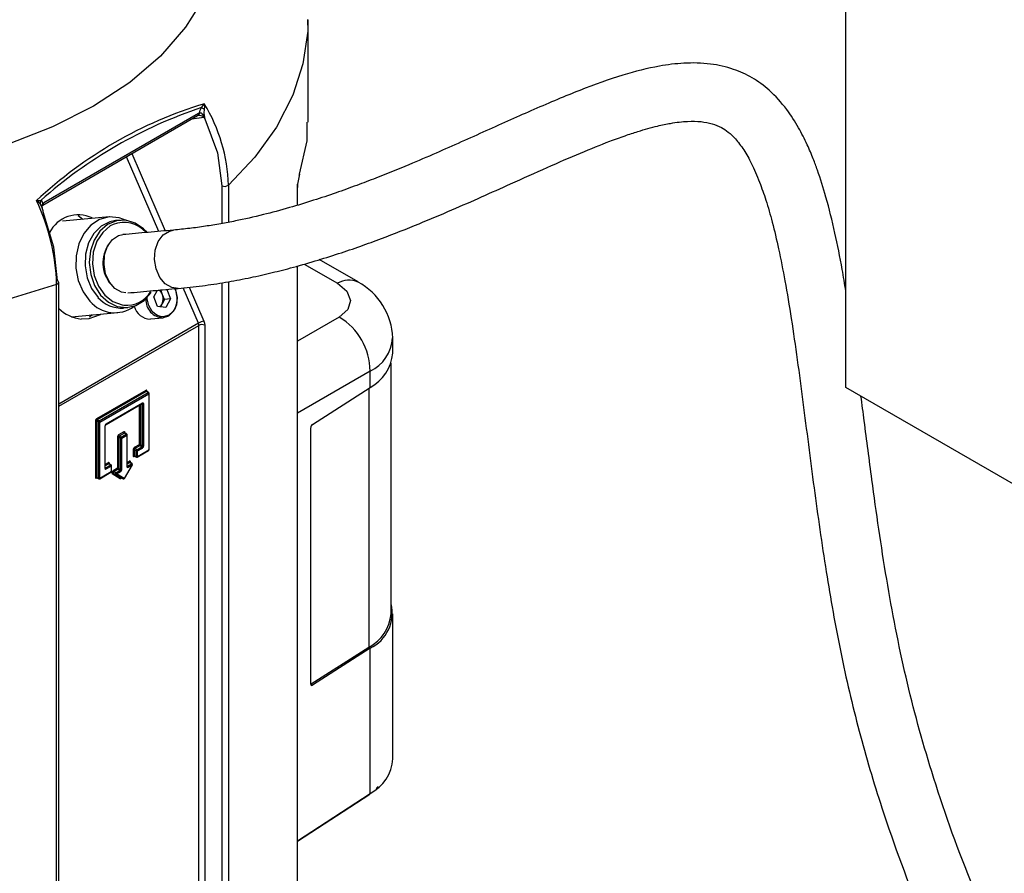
# Model space of a CAD drawing. Header units: inches. Extents: x 0.6 to 33.8, y 0 to 21.7.
# Tile 111 of 169: x 26.9 to 28, y 13.9 to 14.9. Entities that reach past the tile are written whole.
import ezdxf

# ---------------------------------------------------------------- set-up
doc = ezdxf.new("R2010")
doc.units = ezdxf.units.IN
doc.header["$MEASUREMENT"] = 0

msp = doc.modelspace()

# ---------------------------------------------------------------- linework, layer by layer
at = {"color": 7, "linetype": 'Continuous'}
for p, q in [((27.8166, 14.4739), (27.8166, 15.5991)), ((27.2191, 14.7687), (27.2191, 14.8824)), ((26.9244, 14.6765), (27.0963, 14.7758)), ((27.0973, 14.778), (26.9254, 14.6788)), ((27.1037, 14.7737), (27.0895, 14.7718)), ((27.0966, 14.776), (27.0971, 14.7762)), ((27.0971, 14.7762), (27.0968, 14.776)), ((27.0982, 14.7785), (27.0973, 14.778)), ((27.0983, 14.7785), (27.0982, 14.7785)), ((27.1043, 14.7724), (27.1037, 14.7737)), ((27.104, 14.7738), (27.1043, 14.7724)), ((27.0531, 14.6472), (27.0174, 14.7302)), ((27.0232, 14.7336), (27.0601, 14.6478)), ((27.1233, 14.6979), (27.1233, 14.6559)), ((27.1306, 14.6986), (27.1306, 14.6573)), ((27.2072, 14.6763), (27.2072, 14.6958)), ((27.2073, 14.6763), (27.2073, 14.6963)), ((26.9241, 14.6764), (26.9246, 14.6767)), ((26.9241, 14.6764), (26.9244, 14.6765)), ((26.9245, 14.6782), (26.9244, 14.6781)), ((26.9254, 14.6788), (26.9245, 14.6782)), ((26.9248, 14.6688), (26.9245, 14.6701)), ((26.9982, 14.6632), (26.9463, 14.6586)), ((26.9636, 14.665), (26.9686, 14.6606)), ((27.0101, 14.6596), (27.0052, 14.6592)), ((27.0404, 14.646), (27.0389, 14.6477)), ((27.2072, 13.1742), (27.2072, 14.6087)), ((27.2073, 13.1742), (27.2073, 14.6088)), ((27.2147, 14.6109), (27.2517, 14.5895)), ((27.2745, 14.591), (27.2315, 14.6158)), ((26.9395, 12.9002), (26.9395, 14.5883)), ((26.9419, 12.9026), (26.9419, 14.5907)), ((27.0971, 14.5451), (27.0801, 14.5844)), ((27.087, 14.5852), (27.1033, 14.5475)), ((27.1233, 14.5901), (27.1233, 13.1678)), ((27.1306, 14.5913), (27.1306, 13.1684)), ((27.0477, 14.5744), (27.0516, 14.5818)), ((27.0518, 14.5639), (27.0477, 14.5744)), ((27.0551, 14.5821), (27.0553, 14.5821)), ((27.0553, 14.5821), (27.0619, 14.5827)), ((27.0573, 14.5768), (27.0553, 14.5821)), ((27.0594, 14.5715), (27.0573, 14.5768)), ((27.0617, 14.5827), (27.0619, 14.5827)), ((27.0619, 14.5827), (27.066, 14.5721)), ((27.0707, 14.5835), (27.0716, 14.5818)), ((27.0139, 14.5621), (27.0188, 14.5625)), ((27.061, 14.5627), (27.0518, 14.5639)), ((27.0569, 14.5668), (27.0551, 14.5634)), ((27.0594, 14.5715), (27.0569, 14.5668)), ((27.066, 14.5721), (27.0594, 14.5715)), ((27.066, 14.5721), (27.061, 14.5627)), ((26.9563, 14.5523), (27.0077, 14.5569)), ((26.9879, 14.5546), (26.9754, 14.5501)), ((26.9763, 14.5523), (26.9793, 14.555)), ((26.9879, 14.5546), (26.9888, 14.5552)), ((27.0438, 14.5499), (27.0581, 14.5511)), ((27.2536, 14.5519), (27.2073, 14.5251)), ((27.0971, 14.5451), (26.9419, 14.4554)), ((26.9419, 14.4529), (27.0976, 14.5428)), ((26.9754, 14.5501), (26.967, 14.5498)), ((27.0976, 13.2914), (27.0976, 14.5428)), ((27.1043, 14.543), (27.1043, 13.2916)), ((27.3132, 14.5119), (27.3132, 14.53)), ((27.3112, 14.2223), (27.3112, 14.5006)), ((27.2879, 14.492), (27.2073, 14.4453)), ((27.2879, 14.4738), (27.2879, 14.492)), ((27.0386, 14.4705), (26.9841, 14.4391)), ((27.0393, 14.4694), (26.9848, 14.4379)), ((26.987, 14.4366), (27.0413, 14.468)), ((26.9877, 14.4354), (27.042, 14.4668)), ((27.0413, 14.468), (27.0393, 14.4694)), ((27.0418, 14.468), (27.0397, 14.4694)), ((27.04, 14.4693), (27.04, 14.4697)), ((27.042, 14.4668), (27.042, 14.4041)), ((27.0423, 14.4045), (27.0423, 14.4672)), ((27.2239, 14.4328), (27.2879, 14.4738)), ((27.2865, 14.4729), (27.2865, 14.185)), ((28.7214, 13.9516), (27.8166, 14.4739)), ((26.9945, 14.4325), (27.0348, 14.4558)), ((27.035, 14.4563), (26.9947, 14.433)), ((27.0314, 14.4539), (27.0314, 14.4102)), ((27.0328, 14.4547), (27.0328, 14.4102)), ((27.035, 14.4555), (27.0346, 14.4557)), ((27.035, 14.4089), (27.035, 14.4555)), ((27.0364, 14.4089), (27.0364, 14.4555)), ((26.9827, 14.4367), (26.9827, 14.3738)), ((26.9863, 14.4354), (26.9841, 14.4367)), ((26.9841, 14.4367), (26.9841, 14.3738)), ((26.987, 14.4366), (26.9848, 14.4379)), ((26.9863, 14.3727), (26.9863, 14.4354)), ((26.9877, 14.3727), (26.9877, 14.4354)), ((26.9936, 14.3844), (26.9936, 14.431)), ((26.9937, 14.4319), (26.9938, 14.4319)), ((26.9933, 14.4306), (26.9933, 14.384)), ((27.0142, 14.4243), (27.0085, 14.421)), ((27.0149, 14.4231), (27.0091, 14.4198)), ((27.0114, 14.4185), (27.0091, 14.4198)), ((27.0114, 14.4185), (27.017, 14.4218)), ((27.012, 14.4173), (27.0176, 14.4206)), ((27.017, 14.4218), (27.0149, 14.4231)), ((27.0175, 14.4218), (27.0154, 14.4232)), ((27.0156, 14.423), (27.0156, 14.4235)), ((27.0176, 14.4206), (27.0176, 14.386)), ((27.0179, 14.3864), (27.0179, 14.421)), ((27.222, 14.1442), (27.222, 14.4291)), ((27.0071, 14.4186), (27.0071, 14.384)), ((27.0107, 14.4173), (27.0084, 14.4186)), ((27.0084, 14.4186), (27.0084, 14.384)), ((27.0107, 14.3828), (27.0107, 14.4173)), ((27.012, 14.3828), (27.012, 14.4173)), ((27.0314, 14.4102), (27.0259, 14.4069)), ((27.0321, 14.409), (27.0265, 14.4058)), ((27.0343, 14.4077), (27.0321, 14.409)), ((27.0328, 14.4102), (27.035, 14.4089)), ((27.0245, 14.4045), (27.0245, 14.3979)), ((27.0281, 14.4033), (27.0259, 14.4045)), ((27.0259, 14.4045), (27.0259, 14.3979)), ((27.0281, 14.3968), (27.0259, 14.3979)), ((27.0288, 14.4045), (27.0265, 14.4058)), ((27.0281, 14.3968), (27.0281, 14.4033)), ((27.0288, 14.4045), (27.0343, 14.4077)), ((27.0292, 14.3963), (27.0418, 14.4036)), ((27.0294, 14.4033), (27.035, 14.4065)), ((27.042, 14.4041), (27.0294, 14.3968)), ((27.0294, 14.3968), (27.0294, 14.4033)), ((26.9968, 14.3902), (26.9936, 14.3883)), ((26.9975, 14.389), (26.9936, 14.3867)), ((26.994, 14.3844), (26.9996, 14.3876)), ((26.9996, 14.3876), (26.9975, 14.389)), ((27.0001, 14.3877), (26.998, 14.3891)), ((26.9982, 14.3889), (26.9982, 14.3894)), ((27.0237, 14.3879), (27.0148, 14.3726)), ((27.0204, 14.3917), (27.0179, 14.3903)), ((27.021, 14.3905), (27.0179, 14.3887)), ((27.0184, 14.3864), (27.023, 14.3891)), ((27.019, 14.3852), (27.0237, 14.3879)), ((27.023, 14.3891), (27.021, 14.3905)), ((27.0215, 14.3906), (27.0214, 14.3906)), ((27.0235, 14.3891), (27.0215, 14.3906)), ((27.0259, 14.3971), (27.0263, 14.3973)), ((27.026, 14.3975), (27.0283, 14.3963)), ((26.9875, 14.3722), (27, 14.3795)), ((27.0002, 14.3799), (26.9877, 14.3727)), ((26.9936, 14.3847), (26.994, 14.3844)), ((26.9947, 14.3832), (27.0002, 14.3864)), ((27.0002, 14.3864), (27.0002, 14.3799)), ((27.0005, 14.3803), (27.0005, 14.3868)), ((27.0014, 14.378), (27.0104, 14.3728)), ((27.0023, 14.3793), (27.0023, 14.3789)), ((27.0071, 14.384), (27.0024, 14.3813)), ((27.0049, 14.3772), (27.0025, 14.3785)), ((27.0025, 14.3785), (27.0115, 14.3733)), ((27.0078, 14.3828), (27.003, 14.3801)), ((27.0053, 14.3789), (27.003, 14.3801)), ((27.0137, 14.3722), (27.0049, 14.3772)), ((27.0053, 14.3789), (27.01, 14.3816)), ((27.006, 14.3777), (27.0106, 14.3804)), ((27.0148, 14.3726), (27.006, 14.3777)), ((27.01, 14.3816), (27.0078, 14.3828)), ((27.0084, 14.384), (27.0107, 14.3828)), ((27.0179, 14.3867), (27.0184, 14.3864)), ((26.9863, 14.3727), (26.9841, 14.3738)), ((26.9841, 14.373), (26.9845, 14.3732)), ((26.9843, 14.3733), (26.9865, 14.3722)), ((27.0115, 14.3733), (27.0137, 14.3721)), ((27.0137, 14.3722), (27.0115, 14.3733)), ((27.0137, 14.3721), (27.0137, 14.3722)), ((27.3132, 14.0607), (27.3132, 14.2221)), ((27.2865, 14.185), (27.2225, 14.144)), ((27.2879, 14.1841), (27.2239, 14.1431)), ((27.2865, 14.185), (27.2879, 14.1841)), ((27.2879, 14.0227), (27.2879, 14.1841)), ((27.2225, 14.144), (27.2239, 14.1431)), ((27.2073, 13.9702), (27.2879, 14.0227)), ((27.2073, 13.9695), (27.2875, 14.0218))]:
    msp.add_line(p, q, dxfattribs=at)
at = {"color": 7, "linetype": 'Continuous', "flags": 128}
for points in [[(27.104, 14.9078), (27.083, 14.874), (27.0551, 14.842), (27.0209, 14.8128), (26.9806, 14.7863), (26.935, 14.7632), (26.8851, 14.7439), (26.8309, 14.7284), (26.774, 14.7173), (26.715, 14.7105), (26.6544, 14.7081), (26.5939, 14.7103), (26.5338, 14.717), (26.475, 14.7281), (26.4191, 14.7433), (26.366, 14.7627), (26.3168, 14.7858)], [(27.2184, 14.8826), (27.2187, 14.8697), (27.2133, 14.8332), (27.202, 14.7984), (27.1838, 14.7631), (27.1599, 14.7297), (27.1306, 14.6986)], [(27.0983, 14.7785), (27.0993, 14.7818), (27.1006, 14.7847)], [(27.1006, 14.7847), (27.1023, 14.7869), (27.1037, 14.7891)], [(27.1035, 14.7831), (27.1033, 14.7786), (27.104, 14.7738)], [(27.1037, 14.7891), (27.1038, 14.786), (27.1035, 14.7831)], [(27.104, 14.7738), (27.1034, 14.7751), (27.1013, 14.7779), (27.1006, 14.7784), (27.0998, 14.7787), (27.099, 14.7787), (27.0983, 14.7785)], [(27.1043, 14.7724), (27.1184, 14.7344), (27.1233, 14.6979)], [(27.2096, 14.7107), (27.2179, 14.7479), (27.2181, 14.7687)], [(27.2072, 14.6958), (27.2073, 14.6961), (27.2073, 14.6963)], [(27.2073, 14.6967), (27.2073, 14.6982), (27.2074, 14.6996)], [(26.9172, 14.6814), (26.9199, 14.6816), (26.9221, 14.6816)], [(26.9214, 14.6779), (26.9195, 14.6796), (26.9172, 14.6814)], [(26.9245, 14.6701), (26.9232, 14.6746), (26.9214, 14.6779)], [(26.9244, 14.6781), (26.9234, 14.6803), (26.9221, 14.6816)], [(26.924, 14.6763), (26.9241, 14.6764), (26.9241, 14.6764)], [(26.9407, 14.5925), (26.9366, 14.6295), (26.9248, 14.6688)], [(27.0172, 14.6594), (27.0091, 14.6624), (26.9981, 14.6632), (26.9874, 14.6604), (26.9778, 14.6542), (26.9699, 14.6449), (26.9642, 14.6333), (26.9612, 14.6201), (26.961, 14.6062), (26.9637, 14.5926), (26.969, 14.5801), (26.9767, 14.5697)], [(27.0052, 14.6592), (26.9987, 14.6579), (26.9892, 14.653), (26.9811, 14.6449), (26.9752, 14.6343), (26.9718, 14.622), (26.9712, 14.6088), (26.9734, 14.5957), (26.9784, 14.5838), (26.9856, 14.5739)], [(27.0384, 14.6478), (27.0363, 14.6499), (27.0269, 14.6564), (27.0166, 14.6595), (27.0061, 14.659), (26.9963, 14.6549), (26.9878, 14.6476), (26.9813, 14.6376), (26.9772, 14.6256), (26.9759, 14.6126), (26.9775, 14.5994), (26.9818, 14.5871), (26.9885, 14.5765), (26.9971, 14.5686), (27.007, 14.5638), (27.0175, 14.5625), (27.0278, 14.5648), (27.037, 14.5705), (27.0446, 14.5792), (27.0446, 14.5792)], [(27.0026, 14.6549), (26.9993, 14.6532), (26.9908, 14.6461), (26.9843, 14.6362), (26.9804, 14.6242), (26.9794, 14.6112), (26.9813, 14.5982), (26.986, 14.5862), (26.9932, 14.5763), (27.0022, 14.5692), (27.0123, 14.5655), (27.0144, 14.5652)], [(27.0165, 14.5788), (27.0117, 14.5796), (27.0044, 14.5837), (26.9983, 14.5908), (26.9941, 14.6), (26.9923, 14.6105), (26.993, 14.6211), (26.9962, 14.6306), (27.0016, 14.638), (27.0085, 14.6425), (27.0132, 14.6436)], [(27.0748, 14.5839), (27.0676, 14.5847), (27.0603, 14.5889), (27.0543, 14.5961), (27.0502, 14.6055), (27.0485, 14.616), (27.0493, 14.6265), (27.0526, 14.636), (27.0581, 14.6433), (27.065, 14.6476), (27.0694, 14.6486)], [(26.9395, 14.5883), (26.8864, 14.5719), (26.8297, 14.5587), (26.7699, 14.549), (26.7262, 14.5444), (26.6809, 14.5418), (26.6342, 14.5414), (26.5865, 14.5432), (26.558, 14.5453), (26.5289, 14.5484), (26.4991, 14.5525), (26.4688, 14.5577), (26.4381, 14.5639), (26.4072, 14.5714), (26.3595, 14.5853), (26.306, 14.6048), (26.249, 14.6311)], [(27.2517, 14.5895), (27.2622, 14.5806), (27.2662, 14.5704), (27.2632, 14.5603), (27.2536, 14.5519)], [(27.0421, 14.5647), (27.0404, 14.5723), (27.0404, 14.5744)], [(27.0716, 14.5818), (27.0733, 14.5742), (27.0733, 14.5699), (27.0725, 14.5658), (27.0712, 14.562), (27.0692, 14.5587), (27.0643, 14.5542), (27.0583, 14.5524), (27.0549, 14.5526), (27.0516, 14.5537), (27.0486, 14.5557), (27.0458, 14.5583), (27.0421, 14.5647)], [(27.0712, 14.5836), (27.0718, 14.5822), (27.0736, 14.5738), (27.0727, 14.5653), (27.0693, 14.558), (27.0639, 14.553), (27.0581, 14.5511)], [(27.0976, 14.5428), (27.0975, 14.5439), (27.0971, 14.5451)], [(27.1033, 14.5475), (27.104, 14.5452), (27.1043, 14.543)], [(27.0396, 14.4706), (27.0391, 14.4707), (27.0386, 14.4705)], [(27.04, 14.4697), (27.0399, 14.4703), (27.0396, 14.4706)], [(27.0413, 14.468), (27.0416, 14.4681), (27.0418, 14.468), (27.042, 14.4679), (27.042, 14.4676)], [(27.036, 14.4564), (27.0355, 14.4565), (27.035, 14.4563)], [(27.0364, 14.4555), (27.0363, 14.456), (27.036, 14.4564)], [(26.9831, 14.4381), (26.9828, 14.4374), (26.9827, 14.4367)], [(26.9841, 14.4391), (26.9836, 14.4387), (26.9831, 14.4381)], [(26.9831, 14.4381), (26.9832, 14.438), (26.9834, 14.4379), (26.9835, 14.4378), (26.9837, 14.4377), (26.9838, 14.4377), (26.984, 14.4376), (26.9841, 14.4375), (26.9843, 14.4374)], [(26.9937, 14.4319), (26.9934, 14.4313), (26.9933, 14.4306)], [(26.9947, 14.433), (26.9941, 14.4326), (26.9937, 14.4319)], [(27.0075, 14.42), (27.0072, 14.4193), (27.0071, 14.4186)], [(27.0085, 14.421), (27.0079, 14.4206), (27.0075, 14.42)], [(27.0075, 14.42), (27.0076, 14.4199), (27.0077, 14.4198), (27.0079, 14.4197), (27.008, 14.4197), (27.0082, 14.4196), (27.0083, 14.4195), (27.0085, 14.4194), (27.0086, 14.4193)], [(27.0152, 14.4244), (27.0148, 14.4245), (27.0142, 14.4243)], [(27.0156, 14.4235), (27.0155, 14.4241), (27.0152, 14.4244)], [(27.017, 14.4218), (27.0172, 14.4219), (27.0175, 14.4218), (27.0176, 14.4216), (27.0177, 14.4214)], [(27.036, 14.4075), (27.0363, 14.4082), (27.0364, 14.4089)], [(27.0249, 14.4059), (27.0246, 14.4052), (27.0245, 14.4045)], [(27.0245, 14.3979), (27.0246, 14.3973), (27.0249, 14.397)], [(27.0259, 14.4069), (27.0253, 14.4065), (27.0249, 14.4059)], [(27.0249, 14.4059), (27.025, 14.4058), (27.0251, 14.4058), (27.0253, 14.4057), (27.0254, 14.4056), (27.0256, 14.4055), (27.0257, 14.4054), (27.0259, 14.4053), (27.026, 14.4052)], [(27.036, 14.4075), (27.0359, 14.4076), (27.0358, 14.4077), (27.0356, 14.4078), (27.0355, 14.4078), (27.0353, 14.4079), (27.0351, 14.408), (27.035, 14.4081), (27.0348, 14.4082)], [(27.035, 14.4065), (27.0355, 14.4069), (27.036, 14.4075)], [(26.9978, 14.3903), (26.9974, 14.3904), (26.9968, 14.3902)], [(26.9982, 14.3894), (26.9981, 14.3899), (26.9978, 14.3903)], [(26.9996, 14.3876), (26.9998, 14.3877), (27.0001, 14.3877), (27.0002, 14.3875), (27.0003, 14.3872)], [(27.0216, 14.3904), (27.0215, 14.3905), (27.0214, 14.3906), (27.0212, 14.3906), (27.021, 14.3905)], [(27.0237, 14.3879), (27.0238, 14.3878), (27.0238, 14.3878), (27.0237, 14.3879), (27.0235, 14.388)], [(27.0249, 14.397), (27.0253, 14.3969), (27.0259, 14.3971)], [(27.0288, 14.3964), (27.0285, 14.3963), (27.0283, 14.3963), (27.0281, 14.3965), (27.0281, 14.3968)], [(26.9933, 14.384), (26.9934, 14.3835), (26.9937, 14.3831)], [(26.9937, 14.3831), (26.9941, 14.383), (26.9947, 14.3832)], [(27.0116, 14.3814), (27.0115, 14.3815), (27.0114, 14.3816), (27.0112, 14.3816), (27.0111, 14.3817), (27.0109, 14.3818), (27.0108, 14.3819), (27.0106, 14.382), (27.0105, 14.3821)], [(27.0106, 14.3804), (27.0112, 14.3808), (27.0116, 14.3814)], [(27.0116, 14.3814), (27.0119, 14.3821), (27.012, 14.3828)], [(27.0176, 14.386), (27.0177, 14.3855), (27.018, 14.3851)], [(27.018, 14.3851), (27.0185, 14.385), (27.019, 14.3852)], [(26.9827, 14.3738), (26.9828, 14.3732), (26.9831, 14.3729)], [(26.9831, 14.3729), (26.9836, 14.3728), (26.9841, 14.373)], [(26.987, 14.3723), (26.9867, 14.3722), (26.9865, 14.3722), (26.9864, 14.3724), (26.9863, 14.3727)], [(27.0104, 14.3728), (27.0108, 14.3727), (27.0114, 14.3729)], [(27.0148, 14.3726), (27.015, 14.3725), (27.015, 14.3725), (27.0149, 14.3726), (27.0147, 14.3727)], [(27.297, 14.0302), (27.2967, 14.0299), (27.2948, 14.0283)]]:
    msp.add_lwpolyline(points, dxfattribs=at)
at = {"color": 7, "linetype": 'Continuous'}
for centre, radius, start, end in [((27.2428, 14.3328), 0.477, 106.9472, 133.0474), ((27.2632, 14.2969), 0.5142, 108.4322, 131.5625), ((26.7687, 14.1988), 0.6734, 60.1841, 60.4651), ((26.9447, 14.6926), 0.186, 1.8487, 31.2387), ((27.0978, 14.7671), 0.00881, 47.7175, 100.7796), ((27.0949, 14.7778), 0.00249, 305.8415, 5.4707), ((27.0954, 14.7785), 0.00287, 292.1055, 359.0702), ((27.0954, 14.7786), 0.00296, 295.674, 358.0587), ((27.1014, 14.7825), 0.00911, 284.6143, 286.6907), ((27.2613, 14.6947), 0.0541, 162.7976, 178.8583), ((27.2063, 14.7107), 0.00333, 330.324, 359.7773), ((27.1264, 14.7044), 0.00722, 244.5519, 306.0295), ((26.708, 14.5819), 0.2317, 1.572, 25.421), ((26.9268, 14.6788), 0.00548, 149.0029, 189.2355), ((26.9269, 14.6752), 0.00381, 131.1878, 206.1806), ((26.9251, 14.6748), 0.00184, 123.8992, 196.4768), ((26.9226, 14.6776), 0.00192, 314.9788, 16.3919), ((26.9223, 14.6777), 0.0022, 324.3127, 12.9488), ((26.9229, 14.6785), 0.00249, 305.8415, 5.4707), ((26.9637, 14.6297), 0.0359, 64.4257, 153.1297), ((27.0146, 14.6258), 0.0315, 40.2574, 112.4149), ((27.0276, 14.6122), 0.0366, 144.3141, 221.261), ((26.9389, 14.5912), 0.003, 281.9811, 350.0789), ((26.9396, 14.5906), 0.00224, 3.4191, 61.0424), ((27.2644, 14.5697), 0.0235, 64.5472, 122.6759), ((27.239, 14.5257), 0.0743, 2.3329, 61.4251), ((27.0117, 14.5968), 0.0348, 221.3478, 273.5667), ((27.0167, 14.5974), 0.0324, 265.9502, 328.6126), ((27.0483, 14.5736), 0.0096, 19.5869, 61.1241), ((27.046, 14.5723), 0.0122, 333.0377, 21.5017), ((27.0042, 14.5928), 0.036, 219.9902, 306.7194), ((27.044, 14.5687), 0.0189, 194.478, 269.3103), ((27.0587, 14.5712), 0.02, 177.5915, 268.1835), ((27.0495, 14.5706), 0.00829, 302.2314, 332.6087), ((26.9712, 14.5912), 0.0416, 225.2694, 264.256), ((27.2181, 14.4918), 0.0698, 0.1344, 59.4086), ((27.1065, 14.5304), 0.0174, 100.5656, 122.6368), ((27.1011, 14.536), 0.00765, 65.6929, 117.1948), ((27.2693, 14.5316), 0.0438, 295.1107, 356.4085), ((27.2661, 14.5157), 0.0472, 297.475, 355.2816), ((27.0401, 14.4706), 0.00152, 182.6952, 236.15), ((27.0396, 14.469), 0.000491, 66.9121, 126.1417), ((27.0403, 14.4701), 0.000919, 145.2174, 230.4895), ((27.0402, 14.4693), 0.000532, 115.5414, 162.7817), ((27.0395, 14.469), 0.000503, 354.9583, 55.1109), ((27.0405, 14.4667), 0.00152, 2.6952, 56.15), ((27.0418, 14.4672), 0.00048, 5.0363, 63.5788), ((27.0418, 14.4672), 0.000474, 292.8796, 355.8002), ((27.0346, 14.4554), 0.000503, 64.8777, 125.0392), ((27.0345, 14.4562), 0.000487, 305.1375, 6.1747), ((27.0345, 14.4555), 0.000491, 353.8564, 53.0753), ((27.0351, 14.4568), 0.000929, 252.877, 334.5376), ((27.0357, 14.4568), 0.00152, 243.854, 297.3007), ((26.9834, 14.4353), 0.00152, 63.854, 117.3007), ((26.9856, 14.4392), 0.00152, 182.6952, 236.15), ((26.9856, 14.4366), 0.00151, 150.6365, 178.1347), ((26.9856, 14.4366), 0.00151, 121.8634, 149.3642), ((26.9879, 14.4353), 0.00161, 124.4698, 175.5302), ((26.987, 14.4368), 0.00152, 243.854, 297.3007), ((26.9861, 14.4354), 0.00152, 2.6952, 56.15), ((26.9931, 14.431), 0.000487, 293.8354, 354.6984), ((26.9954, 14.4309), 0.00186, 148.2966, 176.8957), ((26.9955, 14.431), 0.00186, 123.1033, 151.7045), ((26.9942, 14.4329), 0.000474, 304.2773, 7.1076), ((27.01, 14.4211), 0.00152, 182.6952, 236.15), ((27.0099, 14.4185), 0.00151, 121.8634, 149.3642), ((27.0158, 14.4244), 0.00152, 182.6952, 236.15), ((27.0152, 14.4227), 0.000491, 66.9121, 126.1417), ((27.016, 14.4239), 0.000919, 145.2174, 230.4895), ((27.0159, 14.423), 0.000532, 115.5414, 162.7817), ((27.0151, 14.4228), 0.000503, 354.9583, 55.1109), ((27.0161, 14.4205), 0.00152, 2.6952, 56.15), ((27.0175, 14.421), 0.000474, 292.8796, 355.8002), ((27.0175, 14.4209), 0.00048, 5.0363, 63.5788), ((27.0078, 14.4172), 0.00152, 63.854, 117.3007), ((27.01, 14.4186), 0.00151, 150.6365, 178.1347), ((27.0123, 14.4172), 0.00161, 124.4698, 175.5302), ((27.0113, 14.4187), 0.00152, 243.854, 297.3007), ((27.0105, 14.4173), 0.00152, 2.6952, 56.15), ((27.0321, 14.4088), 0.00152, 63.854, 117.3007), ((27.033, 14.4102), 0.00152, 182.6952, 236.15), ((27.0312, 14.4103), 0.00161, 304.4698, 355.5302), ((27.0335, 14.4089), 0.00151, 330.6365, 358.1347), ((27.0357, 14.4103), 0.00152, 243.854, 297.3007), ((27.0252, 14.4032), 0.00152, 63.854, 117.3007), ((27.0252, 14.3965), 0.00152, 63.854, 117.3007), ((27.0274, 14.407), 0.00152, 182.6952, 236.15), ((27.0274, 14.4045), 0.00151, 150.6365, 178.1347), ((27.0263, 14.3978), 0.000491, 173.8564, 233.0753), ((27.0273, 14.4045), 0.00151, 121.8634, 149.3642), ((27.0297, 14.4031), 0.00161, 124.4698, 175.5302), ((27.0287, 14.4046), 0.00152, 243.854, 297.3007), ((27.0279, 14.4032), 0.00152, 2.6952, 56.15), ((27.0335, 14.409), 0.00151, 301.8634, 329.3642), ((27.0335, 14.4064), 0.00152, 2.6952, 56.15), ((27.0406, 14.4049), 0.00143, 300.8722, 359.1278), ((27.0415, 14.404), 0.000474, 304.1966, 7.1156), ((27.0418, 14.4045), 0.000474, 292.8796, 355.8002), ((26.9984, 14.3902), 0.00152, 182.6952, 236.15), ((26.9978, 14.3886), 0.000491, 66.9121, 126.1417), ((26.9986, 14.3897), 0.000919, 145.2174, 230.4895), ((26.9985, 14.3889), 0.000532, 115.5414, 162.7817), ((26.9977, 14.3886), 0.000503, 354.9583, 55.1109), ((26.9987, 14.3864), 0.00152, 2.6952, 56.15), ((27, 14.3868), 0.00048, 5.0363, 63.5788), ((27.0209, 14.3911), 0.000836, 27.51, 130.7167), ((27.0219, 14.3918), 0.00152, 182.6952, 236.15), ((27.0195, 14.3908), 0.00228, 325.6926, 16.4002), ((27.0221, 14.3909), 0.000741, 131.9828, 201.2028), ((27.0221, 14.3878), 0.00152, 2.6952, 56.15), ((27.0232, 14.3885), 0.000598, 298.3509, 110.3307), ((27.0257, 14.3966), 0.000919, 69.5159, 154.7812), ((27.0264, 14.3971), 0.000532, 137.1976, 184.4563), ((27.0263, 14.3979), 0.000503, 244.8777, 305.0392), ((27.0287, 14.3982), 0.00152, 243.854, 297.3007), ((27.029, 14.3968), 0.00048, 236.4293, 294.9652), ((27.029, 14.3967), 0.000474, 304.1966, 7.1156), ((26.9938, 14.3848), 0.000503, 174.9583, 235.1109), ((26.9931, 14.3845), 0.000474, 292.8796, 355.8002), ((26.9937, 14.3848), 0.000491, 246.9121, 306.1417), ((26.9929, 14.3836), 0.000929, 325.4612, 47.1252), ((26.9932, 14.3831), 0.00152, 2.6952, 56.15), ((26.9988, 14.3808), 0.00143, 300.8722, 359.1278), ((26.9998, 14.3799), 0.000474, 304.1966, 7.1156), ((27.0001, 14.3869), 0.000474, 292.8796, 355.8002), ((27.0001, 14.3804), 0.000474, 292.8796, 355.8002), ((27.0023, 14.379), 0.00134, 154.0888, 227.7132), ((27.004, 14.3787), 0.00306, 122.7493, 164.0671), ((27.0011, 14.377), 0.0026, 62.0713, 91.2475), ((27.0022, 14.3776), 0.000916, 68.5955, 154.8978), ((27.0037, 14.3789), 0.00142, 118.4114, 163.4402), ((27.0028, 14.3789), 0.000524, 176.8524, 237.4961), ((27.0039, 14.3814), 0.00152, 182.6952, 236.15), ((27.0064, 14.3776), 0.0017, 127.5255, 175.8262), ((27.0051, 14.3776), 0.000461, 171.0312, 231.3756), ((27.0052, 14.3781), 0.000916, 248.5955, 334.8978), ((27.0045, 14.3776), 0.00152, 2.6952, 56.15), ((27.0078, 14.3827), 0.00152, 63.854, 117.3007), ((27.0086, 14.3841), 0.00152, 182.6952, 236.15), ((27.0068, 14.3842), 0.00161, 304.4698, 355.5302), ((27.0092, 14.3829), 0.00151, 301.8634, 329.3642), ((27.0091, 14.3803), 0.00152, 2.6952, 56.15), ((27.0091, 14.3828), 0.00151, 330.6365, 358.1347), ((27.0113, 14.3841), 0.00152, 243.854, 297.3007), ((27.0175, 14.3865), 0.000474, 292.8796, 355.8002), ((27.0182, 14.3868), 0.000503, 174.9583, 235.1109), ((27.0181, 14.3868), 0.000491, 246.9121, 306.1417), ((27.0173, 14.3857), 0.000929, 325.4612, 47.1252), ((27.0175, 14.3852), 0.00152, 2.6952, 56.15), ((26.9834, 14.3724), 0.00152, 63.854, 117.3007), ((26.984, 14.3725), 0.000919, 69.5159, 154.7812), ((26.9846, 14.3737), 0.000491, 173.8564, 233.0753), ((26.9846, 14.373), 0.000532, 137.1976, 184.4563), ((26.9845, 14.3738), 0.000503, 244.8777, 305.0392), ((26.987, 14.374), 0.00152, 243.854, 297.3007), ((26.9873, 14.3727), 0.00048, 236.4293, 294.9652), ((26.9872, 14.3726), 0.000487, 305.1375, 6.1747), ((27.0112, 14.3724), 0.000916, 68.5955, 154.8978), ((27.0118, 14.373), 0.000475, 124.323, 187.0502), ((27.014, 14.373), 0.000916, 248.5955, 334.8978), ((27.2692, 14.2231), 0.0433, 295.6647, 13.7431), ((27.2651, 14.2261), 0.0463, 297.475, 355.2816), ((27.2679, 14.0633), 0.0452, 296.2209, 357.3476), ((27.2869, 14.0226), 0.001, 307.4712, 5.3581)]:
    msp.add_arc(centre, radius, start, end, dxfattribs=at)
for centre, major_axis, ratio, start_param, end_param in [((27.2239, 14.4304), (0.00134, 0.00266), 0.545838, 0.746341, 2.317138), ((27.2239, 14.1455), (0.00136, 0.00263), 0.546261, 2.327746, 3.898542), ((27.2225, 14.1464), (0.00136, 0.00263), 0.546261, 3.659345, 3.898542)]:
    msp.add_ellipse(centre, major_axis=major_axis, ratio=ratio, start_param=start_param, end_param=end_param, dxfattribs=at)
for points, knots in [([(27.8166, 14.5806), (27.8153, 14.5888), (27.8117, 14.6111), (27.8045, 14.6463), (27.7955, 14.6832), (27.7871, 14.71), (27.78, 14.7289), (27.7732, 14.745), (27.7636, 14.7638), (27.7502, 14.7846), (27.733, 14.8038), (27.7126, 14.8186), (27.6909, 14.8284), (27.6655, 14.8341), (27.6377, 14.8348), (27.6051, 14.8307), (27.5678, 14.8213), (27.5222, 14.8049), (27.4718, 14.7836), (27.4268, 14.7634), (27.3896, 14.7467), (27.361, 14.734), (27.3293, 14.7204), (27.2995, 14.7083), (27.2724, 14.698), (27.2492, 14.6896), (27.224, 14.6812), (27.1968, 14.673), (27.1676, 14.6651), (27.1425, 14.6595), (27.1214, 14.6555), (27.1044, 14.6527), (27.0868, 14.6503), (27.0754, 14.6492), (27.0694, 14.6486)], [0, 0, 0, 0, 0.023152, 0.063169, 0.105245, 0.139032, 0.153782, 0.172795, 0.19709, 0.226438, 0.263243, 0.294049, 0.325702, 0.362648, 0.403538, 0.439911, 0.493671, 0.552741, 0.609927, 0.663914, 0.689769, 0.714964, 0.741163, 0.772528, 0.790513, 0.810323, 0.83234, 0.857087, 0.885263, 0.917745, 0.935925, 0.955588, 0.97689, 1, 1, 1, 1]), ([(27.0748, 14.5839), (27.0836, 14.5847), (27.1003, 14.5864), (27.1264, 14.5904), (27.1513, 14.595), (27.1754, 14.6004), (27.2003, 14.6066), (27.2259, 14.6139), (27.2521, 14.6221), (27.2768, 14.6305), (27.3067, 14.6415), (27.341, 14.655), (27.3784, 14.6708), (27.4124, 14.6857), (27.4481, 14.7018), (27.485, 14.7185), (27.5217, 14.7344), (27.5499, 14.7458), (27.5706, 14.7534), (27.5847, 14.758), (27.5968, 14.7616), (27.6089, 14.7647), (27.624, 14.7679), (27.6406, 14.7698), (27.6558, 14.7695), (27.6678, 14.7672), (27.6779, 14.7632), (27.6863, 14.7576), (27.6941, 14.7501), (27.7032, 14.7383), (27.7122, 14.7223), (27.7203, 14.7036), (27.7281, 14.6813), (27.7352, 14.6566), (27.7423, 14.6267), (27.7493, 14.591), (27.7586, 14.535), (27.7688, 14.4586), (27.7808, 14.3639), (27.794, 14.2707), (27.8099, 14.1801), (27.8304, 14.0925), (27.8598, 13.9931), (27.9005, 13.8832), (27.9545, 13.7646), (28.014, 13.6525), (28.0706, 13.5571), (28.1211, 13.4776), (28.1658, 13.41), (28.213, 13.3406), (28.2651, 13.2657), (28.3107, 13.201), (28.3385, 13.161), (28.3473, 13.1483)], [0, 0, 0, 0, 0.014668, 0.027934, 0.03997, 0.050928, 0.06095, 0.072352, 0.082702, 0.092184, 0.100948, 0.116749, 0.130766, 0.143963, 0.157414, 0.17588, 0.194138, 0.211452, 0.221191, 0.229663, 0.236737, 0.244011, 0.254338, 0.269174, 0.2826, 0.295512, 0.30708, 0.316682, 0.327329, 0.33956, 0.351533, 0.364954, 0.376142, 0.388558, 0.402705, 0.418703, 0.436659, 0.47452, 0.511763, 0.547527, 0.581439, 0.614667, 0.647295, 0.695362, 0.742125, 0.78775, 0.830988, 0.860031, 0.887576, 0.916602, 0.94866, 0.983756, 1, 1, 1, 1]), ([(27.0694, 14.6486), (27.06, 14.6478), (27.0412, 14.6461), (27.0225, 14.6444), (27.0132, 14.6436)], [0, 0, 0, 0, 0.5, 1, 1, 1, 1]), ([(27.0186, 14.5788), (27.028, 14.5797), (27.0468, 14.5814), (27.0655, 14.583), (27.0748, 14.5839)], [0, 0, 0, 0, 0.5, 1, 1, 1, 1]), ([(28.2958, 13.3357), (28.2847, 13.3516), (28.2578, 13.3902), (28.2159, 13.452), (28.1667, 13.5266), (28.1143, 13.6101), (28.0587, 13.7061), (28.0037, 13.812), (27.953, 13.9265), (27.9123, 14.0409), (27.8818, 14.1529), (27.8609, 14.2618), (27.8473, 14.3569), (27.8386, 14.4246), (27.8346, 14.455), (27.8334, 14.4642)], [0, 0, 0, 0, 0.045512, 0.110361, 0.175403, 0.255586, 0.34302, 0.438108, 0.539958, 0.644065, 0.733094, 0.825076, 0.91916, 0.975581, 1, 1, 1, 1])]:
    msp.add_open_spline(points, degree=3, knots=knots, dxfattribs=at)

doc.saveas('drawing.dxf')
